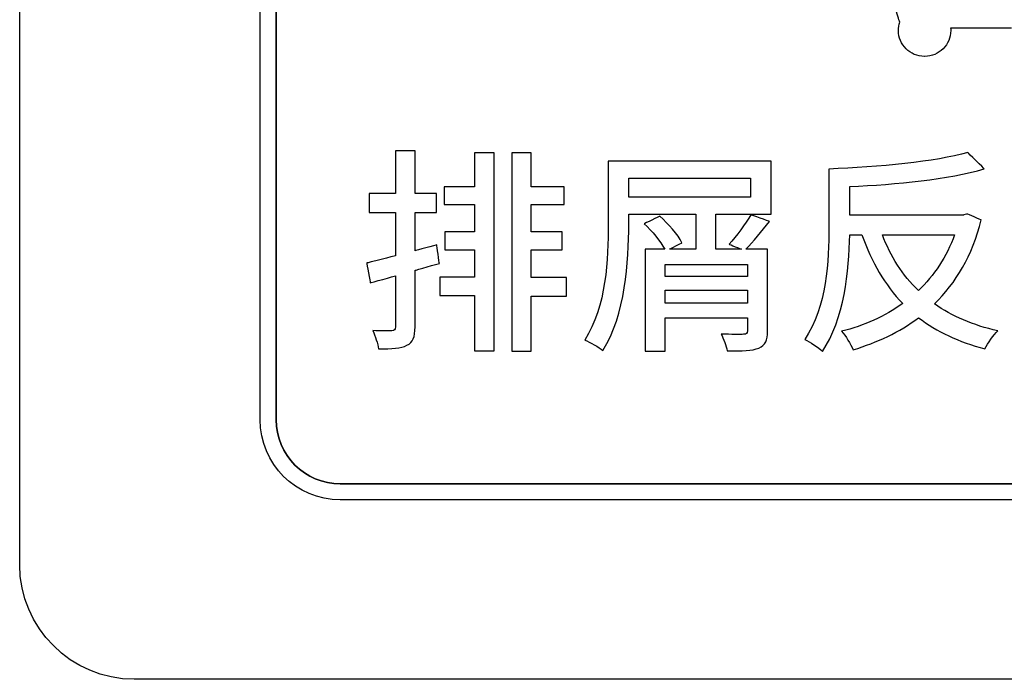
# Model space of a CAD drawing. Header units: millimetres. Extents: x 7205 to 9529, y -660 to 140.
# Tile 82 of 193: x 7617.47 to 7630.37, y -412.51 to -403.87. Entities that reach past the tile are written whole.
import ezdxf

# ---------------------------------------------------------------- set-up
doc = ezdxf.new("R2010")
doc.units = ezdxf.units.MM
doc.header["$LTSCALE"] = 3

msp = doc.modelspace()

# ---------------------------------------------------------------- linework, layer by layer
at = {"linetype": 'Continuous', "lineweight": 30}
for points, knots in [([(7617.471, -411.007), (7617.471, -411.007), (7617.471, -411.007), (7617.471, -395.307), (7617.471, -395.307), (7617.471, -395.307), (7617.471, -394.482), (7618.146, -393.807), (7618.971, -393.807)], [0.6666667, 0.6666667, 0.6666667, 0.6666667, 0.6666667, 0.7777778, 0.7777778, 0.7777778, 0.7777778, 1, 1, 1, 1]), ([(7617.471, -411.007), (7617.471, -411.007), (7617.471, -411.007), (7617.471, -395.307), (7617.471, -395.307), (7617.471, -395.307), (7617.471, -394.482), (7618.146, -393.807), (7618.971, -393.807)], [0.6666667, 0.6666667, 0.6666667, 0.6666667, 0.6666667, 0.7777778, 0.7777778, 0.7777778, 0.7777778, 1, 1, 1, 1]), ([(7620.621, -409.107), (7620.621, -409.107), (7620.621, -409.107), (7620.621, -397.207), (7620.621, -397.207)], [0.6666667, 0.6666667, 0.6666667, 0.6666667, 0.6666667, 0.7777778, 0.7777778, 0.7777778, 0.7777778]), ([(7620.831, -401.127), (7620.831, -401.127), (7620.831, -401.127), (7620.831, -409.107), (7620.831, -409.107)], [0.54545455, 0.54545455, 0.54545455, 0.54545455, 0.54545456, 0.63636364, 0.63636364, 0.63636364, 0.63636364]), ([(7620.831, -409.107), (7620.831, -409.107), (7620.831, -409.107), (7620.831, -401.127), (7620.831, -401.127)], [0.63636364, 0.63636364, 0.63636364, 0.63636364, 0.63636365, 0.72727273, 0.72727273, 0.72727273, 0.72727273]), ([(7628.993, -403.866), (7628.993, -403.866), (7628.993, -403.866), (7628.493, -402.197), (7628.493, -402.197)], [0.81818182, 0.81818182, 0.81818182, 0.81818182, 0.81818183, 0.84848485, 0.84848485, 0.84848485, 0.84848485]), ([(7629.086, -404.247), (7629.086, -404.247), (7629.024, -404.186), (7628.986, -404.101), (7628.986, -404.007), (7628.986, -404.007), (7628.986, -403.97), (7628.992, -403.934), (7629.003, -403.9)], [0.72727273, 0.72727273, 0.72727273, 0.72727273, 0.72727274, 0.75757576, 0.75757576, 0.75757576, 0.75757577, 0.78787879, 0.78787879, 0.78787879, 0.78787879]), ([(7629.003, -403.9), (7629.003, -403.9), (7629.003, -403.9), (7628.993, -403.866), (7628.993, -403.866)], [0.78787879, 0.78787879, 0.78787879, 0.78787879, 0.7878788, 0.81818182, 0.81818182, 0.81818182, 0.81818182]), ([(7629.67, -403.977), (7629.67, -403.977), (7629.671, -403.987), (7629.672, -403.997), (7629.672, -404.007), (7629.672, -404.007), (7629.672, -404.101), (7629.634, -404.186), (7629.572, -404.247)], [0.51515152, 0.51515152, 0.51515152, 0.51515152, 0.51515153, 0.54545455, 0.54545455, 0.54545455, 0.54545456, 0.57575758, 0.57575758, 0.57575758, 0.57575758]), ([(7630.469, -403.977), (7630.469, -403.977), (7630.469, -403.977), (7629.67, -403.977), (7629.67, -403.977)], [0.48484848, 0.48484848, 0.48484848, 0.48484848, 0.48484849, 0.51515152, 0.51515152, 0.51515152, 0.51515152]), ([(7629.327, -404.347), (7629.327, -404.347), (7629.233, -404.347), (7629.147, -404.309), (7629.086, -404.247)], [0.6969697, 0.6969697, 0.6969697, 0.6969697, 0.69696971, 0.72727273, 0.72727273, 0.72727273, 0.72727273]), ([(7629.331, -404.347), (7629.331, -404.347), (7629.331, -404.347), (7629.327, -404.347), (7629.327, -404.347)], [0.63636364, 0.63636364, 0.63636364, 0.63636364, 0.63636365, 0.66666667, 0.66666667, 0.66666667, 0.66666667]), ([(7629.327, -404.347), (7629.327, -404.347), (7629.327, -404.347), (7629.327, -404.347), (7629.327, -404.347)], [0.66666667, 0.66666667, 0.66666667, 0.66666667, 0.66666668, 0.6969697, 0.6969697, 0.6969697, 0.6969697]), ([(7629.572, -404.247), (7629.572, -404.247), (7629.51, -404.309), (7629.425, -404.347), (7629.331, -404.347)], [0.57575758, 0.57575758, 0.57575758, 0.57575758, 0.57575759, 0.60606061, 0.60606061, 0.60606061, 0.60606061]), ([(7629.331, -404.347), (7629.331, -404.347), (7629.331, -404.347), (7629.331, -404.347), (7629.331, -404.347)], [0.60606061, 0.60606061, 0.60606061, 0.60606061, 0.60606062, 0.63636364, 0.63636364, 0.63636364, 0.63636364]), ([(7622.651, -405.585), (7622.651, -405.585), (7622.651, -405.585), (7622.394, -405.585), (7622.394, -405.585)], [0.92, 0.92, 0.92, 0.92, 0.92000001, 1, 1, 1, 1]), ([(7622.651, -406.141), (7622.651, -406.141), (7622.651, -406.141), (7622.651, -405.585), (7622.651, -405.585)], [0.88, 0.88, 0.88, 0.88, 0.88000001, 0.92, 0.92, 0.92, 0.92]), ([(7623.689, -405.611), (7623.689, -405.611), (7623.689, -405.611), (7623.432, -405.611), (7623.432, -405.611)], [0.29411765, 0.29411765, 0.29411765, 0.29411765, 0.29411766, 0.35294118, 0.35294118, 0.35294118, 0.35294118]), ([(7623.432, -405.611), (7623.432, -405.611), (7623.432, -405.611), (7623.432, -406.054), (7623.432, -406.054)], [0.35294118, 0.35294118, 0.35294118, 0.35294118, 0.35294119, 0.41176471, 0.41176471, 0.41176471, 0.41176471]), ([(7623.689, -408.202), (7623.689, -408.202), (7623.689, -408.202), (7623.689, -405.611), (7623.689, -405.611)], [0.23529412, 0.23529412, 0.23529412, 0.23529412, 0.23529413, 0.29411765, 0.29411765, 0.29411765, 0.29411765]), ([(7624.175, -405.611), (7624.175, -405.611), (7624.175, -405.611), (7623.918, -405.611), (7623.918, -405.611)], [0.8823529, 0.8823529, 0.8823529, 0.8823529, 0.882353, 1, 1, 1, 1]), ([(7624.175, -406.054), (7624.175, -406.054), (7624.175, -406.054), (7624.175, -405.611), (7624.175, -405.611)], [0.82352941, 0.82352941, 0.82352941, 0.82352941, 0.82352942, 0.88235294, 0.88235294, 0.88235294, 0.88235294]), ([(7630.111, -405.82), (7630.111, -405.82), (7630.111, -405.82), (7629.894, -405.605), (7629.894, -405.605)], [0.9047619, 0.9047619, 0.9047619, 0.9047619, 0.90476191, 1, 1, 1, 1]), ([(7627.317, -405.718), (7627.317, -405.718), (7627.317, -405.718), (7625.184, -405.718), (7625.184, -405.718)], [0.17142857, 0.17142857, 0.17142857, 0.17142857, 0.17142858, 0.2, 0.2, 0.2, 0.2]), ([(7625.184, -405.718), (7625.184, -405.718), (7625.184, -405.718), (7625.184, -406.545), (7625.184, -406.545)], [0.2, 0.2, 0.2, 0.2, 0.20000001, 0.22857143, 0.22857143, 0.22857143, 0.22857143]), ([(7627.317, -406.415), (7627.317, -406.415), (7627.317, -406.415), (7627.317, -405.718), (7627.317, -405.718)], [0.14285714, 0.14285714, 0.14285714, 0.14285714, 0.14285715, 0.17142857, 0.17142857, 0.17142857, 0.17142857]), ([(7628.074, -405.822), (7628.074, -405.822), (7628.074, -405.822), (7628.074, -406.582), (7628.074, -406.582)], [0.04761905, 0.04761905, 0.04761905, 0.04761905, 0.04761906, 0.0952381, 0.0952381, 0.0952381, 0.0952381]), ([(7628.347, -406.051), (7628.347, -406.051), (7628.963, -406.026), (7629.64, -405.955), (7630.111, -405.82)], [0.85714286, 0.85714286, 0.85714286, 0.85714286, 0.85714287, 0.9047619, 0.9047619, 0.9047619, 0.9047619]), ([(7625.452, -406.189), (7625.452, -406.189), (7625.452, -406.189), (7625.452, -405.944), (7625.452, -405.944)], [0.6, 0.6, 0.6, 0.6, 0.6, 1, 1, 1, 1]), ([(7627.049, -405.944), (7627.049, -405.944), (7627.049, -405.944), (7627.049, -406.189), (7627.049, -406.189)], [0.2, 0.2, 0.2, 0.2, 0.2, 0.4, 0.4, 0.4, 0.4]), ([(7628.347, -406.426), (7628.347, -406.426), (7628.347, -406.426), (7628.347, -406.051), (7628.347, -406.051)], [0.80952381, 0.80952381, 0.80952381, 0.80952381, 0.80952382, 0.85714286, 0.85714286, 0.85714286, 0.85714286]), ([(7622.394, -406.141), (7622.394, -406.141), (7622.394, -406.141), (7622.052, -406.141), (7622.052, -406.141)], [0.04, 0.04, 0.04, 0.04, 0.04000001, 0.08, 0.08, 0.08, 0.08]), ([(7622.052, -406.141), (7622.052, -406.141), (7622.052, -406.141), (7622.052, -406.39), (7622.052, -406.39)], [0.08, 0.08, 0.08, 0.08, 0.08000001, 0.12, 0.12, 0.12, 0.12]), ([(7622.933, -406.141), (7622.933, -406.141), (7622.933, -406.141), (7622.651, -406.141), (7622.651, -406.141)], [0.84, 0.84, 0.84, 0.84, 0.84000001, 0.88, 0.88, 0.88, 0.88]), ([(7622.933, -406.39), (7622.933, -406.39), (7622.933, -406.39), (7622.933, -406.141), (7622.933, -406.141)], [0.8, 0.8, 0.8, 0.8, 0.80000001, 0.84, 0.84, 0.84, 0.84]), ([(7623.432, -406.054), (7623.432, -406.054), (7623.432, -406.054), (7623.035, -406.054), (7623.035, -406.054)], [0.41176471, 0.41176471, 0.41176471, 0.41176471, 0.41176472, 0.47058824, 0.47058824, 0.47058824, 0.47058824]), ([(7623.035, -406.054), (7623.035, -406.054), (7623.035, -406.054), (7623.035, -406.288), (7623.035, -406.288)], [0.47058824, 0.47058824, 0.47058824, 0.47058824, 0.47058825, 0.52941176, 0.52941176, 0.52941176, 0.52941176]), ([(7624.604, -406.054), (7624.604, -406.054), (7624.604, -406.054), (7624.175, -406.054), (7624.175, -406.054)], [0.76470588, 0.76470588, 0.76470588, 0.76470588, 0.76470589, 0.82352941, 0.82352941, 0.82352941, 0.82352941]), ([(7624.604, -406.288), (7624.604, -406.288), (7624.604, -406.288), (7624.604, -406.054), (7624.604, -406.054)], [0.70588235, 0.70588235, 0.70588235, 0.70588235, 0.70588236, 0.76470588, 0.76470588, 0.76470588, 0.76470588]), ([(7623.035, -406.288), (7623.035, -406.288), (7623.035, -406.288), (7623.432, -406.288), (7623.432, -406.288)], [0.52941176, 0.52941176, 0.52941176, 0.52941176, 0.52941177, 0.58823529, 0.58823529, 0.58823529, 0.58823529]), ([(7623.432, -406.288), (7623.432, -406.288), (7623.432, -406.288), (7623.432, -406.647), (7623.432, -406.647)], [0.58823529, 0.58823529, 0.58823529, 0.58823529, 0.5882353, 0.64705882, 0.64705882, 0.64705882, 0.64705882]), ([(7624.175, -406.647), (7624.175, -406.647), (7624.175, -406.647), (7624.175, -406.288), (7624.175, -406.288)], [0.58823529, 0.58823529, 0.58823529, 0.58823529, 0.5882353, 0.64705882, 0.64705882, 0.64705882, 0.64705882]), ([(7624.175, -406.288), (7624.175, -406.288), (7624.175, -406.288), (7624.604, -406.288), (7624.604, -406.288)], [0.64705882, 0.64705882, 0.64705882, 0.64705882, 0.64705883, 0.70588235, 0.70588235, 0.70588235, 0.70588235]), ([(7627.049, -406.189), (7627.049, -406.189), (7627.049, -406.189), (7625.452, -406.189), (7625.452, -406.189)], [0.4, 0.4, 0.4, 0.4, 0.4, 0.6, 0.6, 0.6, 0.6]), ([(7622.052, -406.39), (7622.052, -406.39), (7622.052, -406.39), (7622.394, -406.39), (7622.394, -406.39)], [0.12, 0.12, 0.12, 0.12, 0.12000001, 0.16, 0.16, 0.16, 0.16]), ([(7622.394, -406.39), (7622.394, -406.39), (7622.394, -406.39), (7622.394, -406.96), (7622.394, -406.96)], [0.16, 0.16, 0.16, 0.16, 0.16000001, 0.2, 0.2, 0.2, 0.2]), ([(7622.651, -406.892), (7622.651, -406.892), (7622.651, -406.892), (7622.651, -406.39), (7622.651, -406.39)], [0.72, 0.72, 0.72, 0.72, 0.72000001, 0.76, 0.76, 0.76, 0.76]), ([(7622.651, -406.39), (7622.651, -406.39), (7622.651, -406.39), (7622.933, -406.39), (7622.933, -406.39)], [0.76, 0.76, 0.76, 0.76, 0.76000001, 0.8, 0.8, 0.8, 0.8]), ([(7625.452, -406.545), (7625.452, -406.545), (7625.452, -406.545), (7625.452, -406.415), (7625.452, -406.415)], [0.31428571, 0.31428571, 0.31428571, 0.31428571, 0.31428572, 0.34285714, 0.34285714, 0.34285714, 0.34285714]), ([(7625.452, -406.415), (7625.452, -406.415), (7625.452, -406.415), (7626.332, -406.415), (7626.332, -406.415)], [0.34285714, 0.34285714, 0.34285714, 0.34285714, 0.34285715, 0.37142857, 0.37142857, 0.37142857, 0.37142857]), ([(7626.332, -406.415), (7626.332, -406.415), (7626.332, -406.415), (7626.332, -406.872), (7626.332, -406.872)], [0.37142857, 0.37142857, 0.37142857, 0.37142857, 0.37142858, 0.4, 0.4, 0.4, 0.4]), ([(7626.592, -406.872), (7626.592, -406.872), (7626.592, -406.872), (7626.592, -406.415), (7626.592, -406.415)], [0.08571429, 0.08571429, 0.08571429, 0.08571429, 0.0857143, 0.11428571, 0.11428571, 0.11428571, 0.11428571]), ([(7626.592, -406.415), (7626.592, -406.415), (7626.592, -406.415), (7627.317, -406.415), (7627.317, -406.415)], [0.11428571, 0.11428571, 0.11428571, 0.11428571, 0.11428572, 0.14285714, 0.14285714, 0.14285714, 0.14285714]), ([(7627.297, -406.508), (7627.297, -406.508), (7627.297, -406.508), (7627.052, -406.421), (7627.052, -406.421)], [0.94285714, 0.94285714, 0.94285714, 0.94285714, 0.94285715, 1, 1, 1, 1]), ([(7629.837, -406.426), (7629.837, -406.426), (7629.837, -406.426), (7628.347, -406.426), (7628.347, -406.426)], [0.76190476, 0.76190476, 0.76190476, 0.76190476, 0.76190477, 0.80952381, 0.80952381, 0.80952381, 0.80952381]), ([(7629.888, -406.412), (7629.888, -406.412), (7629.888, -406.412), (7629.837, -406.426), (7629.837, -406.426)], [0.71428571, 0.71428571, 0.71428571, 0.71428571, 0.71428572, 0.76190476, 0.76190476, 0.76190476, 0.76190476]), ([(7630.072, -406.489), (7630.072, -406.489), (7630.072, -406.489), (7629.888, -406.412), (7629.888, -406.412)], [0.66666667, 0.66666667, 0.66666667, 0.66666667, 0.66666668, 0.71428571, 0.71428571, 0.71428571, 0.71428571]), ([(7625.184, -406.545), (7625.184, -406.545), (7625.184, -406.994), (7625.158, -407.626), (7624.876, -408.063)], [0.22857143, 0.22857143, 0.22857143, 0.22857143, 0.22857144, 0.25714286, 0.25714286, 0.25714286, 0.25714286]), ([(7625.113, -408.199), (7625.113, -408.199), (7625.409, -407.739), (7625.452, -407.028), (7625.452, -406.545)], [0.28571429, 0.28571429, 0.28571429, 0.28571429, 0.2857143, 0.31428571, 0.31428571, 0.31428571, 0.31428571]), ([(7625.858, -406.441), (7625.858, -406.441), (7625.858, -406.441), (7625.655, -406.539), (7625.655, -406.539)], [0.48571429, 0.48571429, 0.48571429, 0.48571429, 0.4857143, 0.51428571, 0.51428571, 0.51428571, 0.51428571]), ([(7625.655, -406.539), (7625.655, -406.539), (7625.759, -406.635), (7625.869, -406.771), (7625.923, -406.872)], [0.51428571, 0.51428571, 0.51428571, 0.51428571, 0.51428572, 0.54285714, 0.54285714, 0.54285714, 0.54285714]), ([(7626.149, -406.788), (7626.149, -406.788), (7626.098, -406.683), (7625.971, -406.539), (7625.858, -406.441)], [0.45714286, 0.45714286, 0.45714286, 0.45714286, 0.45714287, 0.48571429, 0.48571429, 0.48571429, 0.48571429]), ([(7626.987, -406.872), (7626.987, -406.872), (7627.083, -406.776), (7627.196, -406.638), (7627.297, -406.508)], [0.91428571, 0.91428571, 0.91428571, 0.91428571, 0.91428572, 0.94285714, 0.94285714, 0.94285714, 0.94285714]), ([(7629.459, -407.589), (7629.459, -407.589), (7629.739, -407.315), (7629.953, -406.957), (7630.072, -406.489)], [0.61904762, 0.61904762, 0.61904762, 0.61904762, 0.61904763, 0.66666667, 0.66666667, 0.66666667, 0.66666667]), ([(7623.432, -406.647), (7623.432, -406.647), (7623.432, -406.647), (7623.043, -406.647), (7623.043, -406.647)], [0.64705882, 0.64705882, 0.64705882, 0.64705882, 0.64705883, 0.70588235, 0.70588235, 0.70588235, 0.70588235]), ([(7623.043, -406.647), (7623.043, -406.647), (7623.043, -406.647), (7623.043, -406.881), (7623.043, -406.881)], [0.70588235, 0.70588235, 0.70588235, 0.70588235, 0.70588236, 0.76470588, 0.76470588, 0.76470588, 0.76470588]), ([(7624.581, -406.647), (7624.581, -406.647), (7624.581, -406.647), (7624.175, -406.647), (7624.175, -406.647)], [0.52941176, 0.52941176, 0.52941176, 0.52941176, 0.52941177, 0.58823529, 0.58823529, 0.58823529, 0.58823529]), ([(7624.581, -406.881), (7624.581, -406.881), (7624.581, -406.881), (7624.581, -406.647), (7624.581, -406.647)], [0.47058824, 0.47058824, 0.47058824, 0.47058824, 0.47058825, 0.52941176, 0.52941176, 0.52941176, 0.52941176]), ([(7628.074, -406.582), (7628.074, -406.582), (7628.074, -407.016), (7628.048, -407.629), (7627.758, -408.055)], [0.0952381, 0.0952381, 0.0952381, 0.0952381, 0.09523811, 0.14285714, 0.14285714, 0.14285714, 0.14285714]), ([(7627.989, -408.213), (7627.989, -408.213), (7628.277, -407.79), (7628.339, -407.152), (7628.347, -406.683)], [0.19047619, 0.19047619, 0.19047619, 0.19047619, 0.1904762, 0.23809524, 0.23809524, 0.23809524, 0.23809524]), ([(7628.347, -406.683), (7628.347, -406.683), (7628.347, -406.683), (7628.508, -406.683), (7628.508, -406.683)], [0.23809524, 0.23809524, 0.23809524, 0.23809524, 0.23809525, 0.28571429, 0.28571429, 0.28571429, 0.28571429]), ([(7628.508, -406.683), (7628.508, -406.683), (7628.635, -407.044), (7628.81, -407.344), (7629.042, -407.584)], [0.28571429, 0.28571429, 0.28571429, 0.28571429, 0.2857143, 0.33333333, 0.33333333, 0.33333333, 0.33333333]), ([(7629.248, -407.414), (7629.248, -407.414), (7629.039, -407.214), (7628.884, -406.968), (7628.776, -406.683)], [0.25, 0.25, 0.25, 0.25, 0.25, 0.5, 0.5, 0.5, 0.5]), ([(7628.776, -406.683), (7628.776, -406.683), (7628.776, -406.683), (7629.722, -406.683), (7629.722, -406.683)], [0.5, 0.5, 0.5, 0.5, 0.5, 1, 1, 1, 1]), ([(7622.936, -406.816), (7622.936, -406.816), (7622.936, -406.816), (7622.651, -406.892), (7622.651, -406.892)], [0.68, 0.68, 0.68, 0.68, 0.68000001, 0.72, 0.72, 0.72, 0.72]), ([(7622.97, -407.059), (7622.97, -407.059), (7622.97, -407.059), (7622.936, -406.816), (7622.936, -406.816)], [0.64, 0.64, 0.64, 0.64, 0.64000001, 0.68, 0.68, 0.68, 0.68]), ([(7625.985, -406.872), (7625.985, -406.872), (7625.985, -406.872), (7626.149, -406.788), (7626.149, -406.788)], [0.42857143, 0.42857143, 0.42857143, 0.42857143, 0.42857144, 0.45714286, 0.45714286, 0.45714286, 0.45714286]), ([(7626.767, -406.807), (7626.767, -406.807), (7626.767, -406.807), (7626.928, -406.872), (7626.928, -406.872)], [0.02857143, 0.02857143, 0.02857143, 0.02857143, 0.02857144, 0.05714286, 0.05714286, 0.05714286, 0.05714286]), ([(7623.043, -406.881), (7623.043, -406.881), (7623.043, -406.881), (7623.432, -406.881), (7623.432, -406.881)], [0.76470588, 0.76470588, 0.76470588, 0.76470588, 0.76470589, 0.82352941, 0.82352941, 0.82352941, 0.82352941]), ([(7623.432, -406.881), (7623.432, -406.881), (7623.432, -406.881), (7623.432, -407.239), (7623.432, -407.239)], [0.82352941, 0.82352941, 0.82352941, 0.82352941, 0.82352942, 0.88235294, 0.88235294, 0.88235294, 0.88235294]), ([(7624.175, -407.245), (7624.175, -407.245), (7624.175, -407.245), (7624.175, -406.881), (7624.175, -406.881)], [0.35294118, 0.35294118, 0.35294118, 0.35294118, 0.35294119, 0.41176471, 0.41176471, 0.41176471, 0.41176471]), ([(7624.175, -406.881), (7624.175, -406.881), (7624.175, -406.881), (7624.581, -406.881), (7624.581, -406.881)], [0.41176471, 0.41176471, 0.41176471, 0.41176471, 0.41176472, 0.47058824, 0.47058824, 0.47058824, 0.47058824]), ([(7625.923, -406.872), (7625.923, -406.872), (7625.923, -406.872), (7625.669, -406.872), (7625.669, -406.872)], [0.54285714, 0.54285714, 0.54285714, 0.54285714, 0.54285715, 0.57142857, 0.57142857, 0.57142857, 0.57142857]), ([(7625.669, -406.872), (7625.669, -406.872), (7625.669, -406.872), (7625.669, -408.207), (7625.669, -408.207)], [0.57142857, 0.57142857, 0.57142857, 0.57142857, 0.57142858, 0.6, 0.6, 0.6, 0.6]), ([(7626.332, -406.872), (7626.332, -406.872), (7626.332, -406.872), (7625.985, -406.872), (7625.985, -406.872)], [0.4, 0.4, 0.4, 0.4, 0.40000001, 0.42857143, 0.42857143, 0.42857143, 0.42857143]), ([(7626.928, -406.872), (7626.928, -406.872), (7626.928, -406.872), (7626.592, -406.872), (7626.592, -406.872)], [0.05714286, 0.05714286, 0.05714286, 0.05714286, 0.05714287, 0.08571429, 0.08571429, 0.08571429, 0.08571429]), ([(7627.272, -406.872), (7627.272, -406.872), (7627.272, -406.872), (7626.987, -406.872), (7626.987, -406.872)], [0.88571429, 0.88571429, 0.88571429, 0.88571429, 0.8857143, 0.91428571, 0.91428571, 0.91428571, 0.91428571]), ([(7627.272, -407.945), (7627.272, -407.945), (7627.272, -407.945), (7627.272, -406.872), (7627.272, -406.872)], [0.85714286, 0.85714286, 0.85714286, 0.85714286, 0.85714287, 0.88571429, 0.88571429, 0.88571429, 0.88571429]), ([(7622.394, -406.96), (7622.394, -406.96), (7622.394, -406.96), (7622.019, -407.053), (7622.019, -407.053)], [0.2, 0.2, 0.2, 0.2, 0.20000001, 0.24, 0.24, 0.24, 0.24]), ([(7622.019, -407.053), (7622.019, -407.053), (7622.019, -407.053), (7622.064, -407.313), (7622.064, -407.313)], [0.24, 0.24, 0.24, 0.24, 0.24000001, 0.28, 0.28, 0.28, 0.28]), ([(7622.651, -407.149), (7622.651, -407.149), (7622.651, -407.149), (7622.97, -407.059), (7622.97, -407.059)], [0.6, 0.6, 0.6, 0.6, 0.60000001, 0.64, 0.64, 0.64, 0.64]), ([(7625.929, -407.231), (7625.929, -407.231), (7625.929, -407.231), (7625.929, -407.073), (7625.929, -407.073)], [0.4, 0.4, 0.4, 0.4, 0.4, 0.6, 0.6, 0.6, 0.6]), ([(7625.929, -407.073), (7625.929, -407.073), (7625.929, -407.073), (7627.007, -407.073), (7627.007, -407.073)], [0.6, 0.6, 0.6, 0.6, 0.6, 1, 1, 1, 1]), ([(7622.651, -407.891), (7622.651, -407.891), (7622.651, -407.891), (7622.651, -407.149), (7622.651, -407.149)], [0.56, 0.56, 0.56, 0.56, 0.56000001, 0.6, 0.6, 0.6, 0.6]), ([(7622.064, -407.313), (7622.064, -407.313), (7622.064, -407.313), (7622.394, -407.222), (7622.394, -407.222)], [0.28, 0.28, 0.28, 0.28, 0.28000001, 0.32, 0.32, 0.32, 0.32]), ([(7622.394, -407.222), (7622.394, -407.222), (7622.394, -407.222), (7622.394, -407.891), (7622.394, -407.891)], [0.32, 0.32, 0.32, 0.32, 0.32000001, 0.36, 0.36, 0.36, 0.36]), ([(7623.432, -407.239), (7623.432, -407.239), (7623.432, -407.239), (7622.975, -407.239), (7622.975, -407.239)], [0.8823529, 0.8823529, 0.8823529, 0.8823529, 0.882353, 1, 1, 1, 1]), ([(7624.638, -407.245), (7624.638, -407.245), (7624.638, -407.245), (7624.175, -407.245), (7624.175, -407.245)], [0.29411765, 0.29411765, 0.29411765, 0.29411765, 0.29411766, 0.35294118, 0.35294118, 0.35294118, 0.35294118]), ([(7624.638, -407.488), (7624.638, -407.488), (7624.638, -407.488), (7624.638, -407.245), (7624.638, -407.245)], [0.23529412, 0.23529412, 0.23529412, 0.23529412, 0.23529413, 0.29411765, 0.29411765, 0.29411765, 0.29411765]), ([(7627.007, -407.231), (7627.007, -407.231), (7627.007, -407.231), (7625.929, -407.231), (7625.929, -407.231)], [0.2, 0.2, 0.2, 0.2, 0.2, 0.4, 0.4, 0.4, 0.4]), ([(7625.929, -407.578), (7625.929, -407.578), (7625.929, -407.578), (7625.929, -407.411), (7625.929, -407.411)], [0.6, 0.6, 0.6, 0.6, 0.6, 1, 1, 1, 1]), ([(7627.007, -407.411), (7627.007, -407.411), (7627.007, -407.411), (7627.007, -407.578), (7627.007, -407.578)], [0.2, 0.2, 0.2, 0.2, 0.2, 0.4, 0.4, 0.4, 0.4]), ([(7622.975, -407.479), (7622.975, -407.479), (7622.975, -407.479), (7623.432, -407.479), (7623.432, -407.479)], [0.05882353, 0.05882353, 0.05882353, 0.05882353, 0.05882354, 0.11764706, 0.11764706, 0.11764706, 0.11764706]), ([(7623.432, -407.479), (7623.432, -407.479), (7623.432, -407.479), (7623.432, -408.202), (7623.432, -408.202)], [0.11764706, 0.11764706, 0.11764706, 0.11764706, 0.11764707, 0.17647059, 0.17647059, 0.17647059, 0.17647059]), ([(7624.175, -408.207), (7624.175, -408.207), (7624.175, -408.207), (7624.175, -407.488), (7624.175, -407.488)], [0.11764706, 0.11764706, 0.11764706, 0.11764706, 0.11764707, 0.17647059, 0.17647059, 0.17647059, 0.17647059]), ([(7624.175, -407.488), (7624.175, -407.488), (7624.175, -407.488), (7624.638, -407.488), (7624.638, -407.488)], [0.17647059, 0.17647059, 0.17647059, 0.17647059, 0.1764706, 0.23529412, 0.23529412, 0.23529412, 0.23529412]), ([(7627.007, -407.578), (7627.007, -407.578), (7627.007, -407.578), (7625.929, -407.578), (7625.929, -407.578)], [0.4, 0.4, 0.4, 0.4, 0.4, 0.6, 0.6, 0.6, 0.6]), ([(7629.042, -407.584), (7629.042, -407.584), (7628.807, -407.753), (7628.534, -407.874), (7628.24, -407.948)], [0.33333333, 0.33333333, 0.33333333, 0.33333333, 0.33333334, 0.38095238, 0.38095238, 0.38095238, 0.38095238]), ([(7630.289, -407.942), (7630.289, -407.942), (7629.964, -407.871), (7629.688, -407.75), (7629.459, -407.589)], [0.57142857, 0.57142857, 0.57142857, 0.57142857, 0.57142858, 0.61904762, 0.61904762, 0.61904762, 0.61904762]), ([(7625.929, -408.207), (7625.929, -408.207), (7625.929, -408.207), (7625.929, -407.77), (7625.929, -407.77)], [0.62857143, 0.62857143, 0.62857143, 0.62857143, 0.62857144, 0.65714286, 0.65714286, 0.65714286, 0.65714286]), ([(7625.929, -407.77), (7625.929, -407.77), (7625.929, -407.77), (7627.007, -407.77), (7627.007, -407.77)], [0.65714286, 0.65714286, 0.65714286, 0.65714286, 0.65714287, 0.68571429, 0.68571429, 0.68571429, 0.68571429]), ([(7627.007, -407.77), (7627.007, -407.77), (7627.007, -407.77), (7627.007, -407.942), (7627.007, -407.942)], [0.68571429, 0.68571429, 0.68571429, 0.68571429, 0.6857143, 0.71428571, 0.71428571, 0.71428571, 0.71428571]), ([(7628.393, -408.19), (7628.393, -408.19), (7628.709, -408.094), (7628.999, -407.959), (7629.25, -407.77)], [0.42857143, 0.42857143, 0.42857143, 0.42857143, 0.42857144, 0.47619048, 0.47619048, 0.47619048, 0.47619048]), ([(7629.25, -407.77), (7629.25, -407.77), (7629.488, -407.953), (7629.775, -408.089), (7630.12, -408.176)], [0.47619048, 0.47619048, 0.47619048, 0.47619048, 0.47619049, 0.52380952, 0.52380952, 0.52380952, 0.52380952]), ([(7622.346, -407.942), (7622.346, -407.942), (7622.315, -407.942), (7622.205, -407.942), (7622.098, -407.939)], [0.4, 0.4, 0.4, 0.4, 0.40000001, 0.44, 0.44, 0.44, 0.44]), ([(7622.098, -407.939), (7622.098, -407.939), (7622.129, -408.007), (7622.163, -408.114), (7622.174, -408.179)], [0.44, 0.44, 0.44, 0.44, 0.44000001, 0.48, 0.48, 0.48, 0.48]), ([(7622.394, -407.891), (7622.394, -407.891), (7622.394, -407.928), (7622.383, -407.939), (7622.346, -407.942)], [0.36, 0.36, 0.36, 0.36, 0.36000001, 0.4, 0.4, 0.4, 0.4]), ([(7622.546, -408.131), (7622.546, -408.131), (7622.625, -408.092), (7622.651, -408.024), (7622.651, -407.891)], [0.52, 0.52, 0.52, 0.52, 0.52000001, 0.56, 0.56, 0.56, 0.56]), ([(7626.956, -407.987), (7626.956, -407.987), (7626.922, -407.99), (7626.79, -407.99), (7626.663, -407.984)], [0.74285714, 0.74285714, 0.74285714, 0.74285714, 0.74285715, 0.77142857, 0.77142857, 0.77142857, 0.77142857]), ([(7626.663, -407.984), (7626.663, -407.984), (7626.694, -408.046), (7626.73, -408.14), (7626.742, -408.204)], [0.77142857, 0.77142857, 0.77142857, 0.77142857, 0.77142858, 0.8, 0.8, 0.8, 0.8]), ([(7627.007, -407.942), (7627.007, -407.942), (7627.007, -407.976), (7626.996, -407.987), (7626.956, -407.987)], [0.71428571, 0.71428571, 0.71428571, 0.71428571, 0.71428572, 0.74285714, 0.74285714, 0.74285714, 0.74285714]), ([(7627.156, -408.168), (7627.156, -408.168), (7627.244, -408.131), (7627.272, -408.066), (7627.272, -407.945)], [0.82857143, 0.82857143, 0.82857143, 0.82857143, 0.82857144, 0.85714286, 0.85714286, 0.85714286, 0.85714286]), ([(7628.24, -407.948), (7628.24, -407.948), (7628.294, -408.007), (7628.361, -408.117), (7628.393, -408.19)], [0.38095238, 0.38095238, 0.38095238, 0.38095238, 0.38095239, 0.42857143, 0.42857143, 0.42857143, 0.42857143]), ([(7630.12, -408.176), (7630.12, -408.176), (7630.156, -408.106), (7630.23, -407.996), (7630.289, -407.942)], [0.52380952, 0.52380952, 0.52380952, 0.52380952, 0.52380953, 0.57142857, 0.57142857, 0.57142857, 0.57142857]), ([(7624.876, -408.063), (7624.876, -408.063), (7624.944, -408.089), (7625.062, -408.156), (7625.113, -408.199)], [0.25714286, 0.25714286, 0.25714286, 0.25714286, 0.25714287, 0.28571429, 0.28571429, 0.28571429, 0.28571429]), ([(7627.758, -408.055), (7627.758, -408.055), (7627.822, -408.083), (7627.941, -408.162), (7627.989, -408.213)], [0.14285714, 0.14285714, 0.14285714, 0.14285714, 0.14285715, 0.19047619, 0.19047619, 0.19047619, 0.19047619]), ([(7622.174, -408.179), (7622.174, -408.179), (7622.352, -408.179), (7622.467, -408.173), (7622.546, -408.131)], [0.48, 0.48, 0.48, 0.48, 0.48000001, 0.52, 0.52, 0.52, 0.52]), ([(7623.432, -408.202), (7623.432, -408.202), (7623.432, -408.202), (7623.689, -408.202), (7623.689, -408.202)], [0.17647059, 0.17647059, 0.17647059, 0.17647059, 0.1764706, 0.23529412, 0.23529412, 0.23529412, 0.23529412]), ([(7623.918, -408.207), (7623.918, -408.207), (7623.918, -408.207), (7624.175, -408.207), (7624.175, -408.207)], [0.05882353, 0.05882353, 0.05882353, 0.05882353, 0.05882354, 0.11764706, 0.11764706, 0.11764706, 0.11764706]), ([(7625.669, -408.207), (7625.669, -408.207), (7625.669, -408.207), (7625.929, -408.207), (7625.929, -408.207)], [0.6, 0.6, 0.6, 0.6, 0.60000001, 0.62857143, 0.62857143, 0.62857143, 0.62857143]), ([(7626.742, -408.204), (7626.742, -408.204), (7626.942, -408.204), (7627.072, -408.204), (7627.156, -408.168)], [0.8, 0.8, 0.8, 0.8, 0.80000001, 0.82857143, 0.82857143, 0.82857143, 0.82857143]), ([(7621.671, -410.157), (7621.671, -410.157), (7621.093, -410.157), (7620.621, -409.685), (7620.621, -409.107)], [0.5555556, 0.5555556, 0.5555556, 0.5555556, 0.5555556, 0.6666667, 0.6666667, 0.6666667, 0.6666667]), ([(7620.831, -409.107), (7620.831, -409.107), (7620.831, -409.569), (7621.209, -409.947), (7621.671, -409.947)], [0.63636364, 0.63636364, 0.63636364, 0.63636364, 0.63636365, 0.72727273, 0.72727273, 0.72727273, 0.72727273]), ([(7621.671, -409.947), (7621.671, -409.947), (7621.209, -409.947), (7620.831, -409.569), (7620.831, -409.107)], [0.54545455, 0.54545455, 0.54545455, 0.54545455, 0.54545456, 0.63636364, 0.63636364, 0.63636364, 0.63636364]), ([(7621.671, -409.947), (7621.671, -409.947), (7621.671, -409.947), (7633.571, -409.947), (7633.571, -409.947)], [0.72727273, 0.72727273, 0.72727273, 0.72727273, 0.72727274, 0.81818182, 0.81818182, 0.81818182, 0.81818182]), ([(7633.571, -409.947), (7633.571, -409.947), (7633.571, -409.947), (7621.671, -409.947), (7621.671, -409.947)], [0.45454545, 0.45454545, 0.45454545, 0.45454545, 0.45454546, 0.54545455, 0.54545455, 0.54545455, 0.54545455]), ([(7633.571, -410.157), (7633.571, -410.157), (7633.571, -410.157), (7621.671, -410.157), (7621.671, -410.157)], [0.4444444, 0.4444444, 0.4444444, 0.4444444, 0.4444445, 0.5555556, 0.5555556, 0.5555556, 0.5555556]), ([(7618.971, -412.507), (7618.971, -412.507), (7618.146, -412.507), (7617.471, -411.832), (7617.471, -411.007)], [0.5555556, 0.5555556, 0.5555556, 0.5555556, 0.5555556, 0.6666667, 0.6666667, 0.6666667, 0.6666667]), ([(7618.971, -412.507), (7618.971, -412.507), (7618.146, -412.507), (7617.471, -411.832), (7617.471, -411.007)], [0.5555556, 0.5555556, 0.5555556, 0.5555556, 0.5555556, 0.6666667, 0.6666667, 0.6666667, 0.6666667]), ([(7636.271, -412.507), (7636.271, -412.507), (7636.271, -412.507), (7618.971, -412.507), (7618.971, -412.507)], [0.4444444, 0.4444444, 0.4444444, 0.4444444, 0.4444445, 0.5555556, 0.5555556, 0.5555556, 0.5555556]), ([(7636.271, -412.507), (7636.271, -412.507), (7636.271, -412.507), (7618.971, -412.507), (7618.971, -412.507)], [0.4444444, 0.4444444, 0.4444444, 0.4444444, 0.4444445, 0.5555556, 0.5555556, 0.5555556, 0.5555556])]:
    msp.add_open_spline(points, degree=3, knots=knots, dxfattribs=at)
for points in [[(7622.394, -405.585), (7622.394, -405.585), (7622.394, -406.141), (7622.394, -406.141)], [(7623.918, -405.611), (7623.918, -405.611), (7623.918, -408.207), (7623.918, -408.207)], [(7629.894, -405.605), (7629.473, -405.727), (7628.723, -405.797), (7628.074, -405.822)], [(7625.452, -405.944), (7625.452, -405.944), (7627.049, -405.944), (7627.049, -405.944)], [(7627.052, -406.421), (7626.984, -406.539), (7626.863, -406.706), (7626.767, -406.807)], [(7629.722, -406.683), (7629.617, -406.974), (7629.454, -407.217), (7629.248, -407.414)], [(7627.007, -407.073), (7627.007, -407.073), (7627.007, -407.231), (7627.007, -407.231)], [(7622.975, -407.239), (7622.975, -407.239), (7622.975, -407.479), (7622.975, -407.479)], [(7625.929, -407.411), (7625.929, -407.411), (7627.007, -407.411), (7627.007, -407.411)]]:
    msp.add_open_spline(points, degree=3, dxfattribs=at)

doc.saveas('drawing.dxf')
